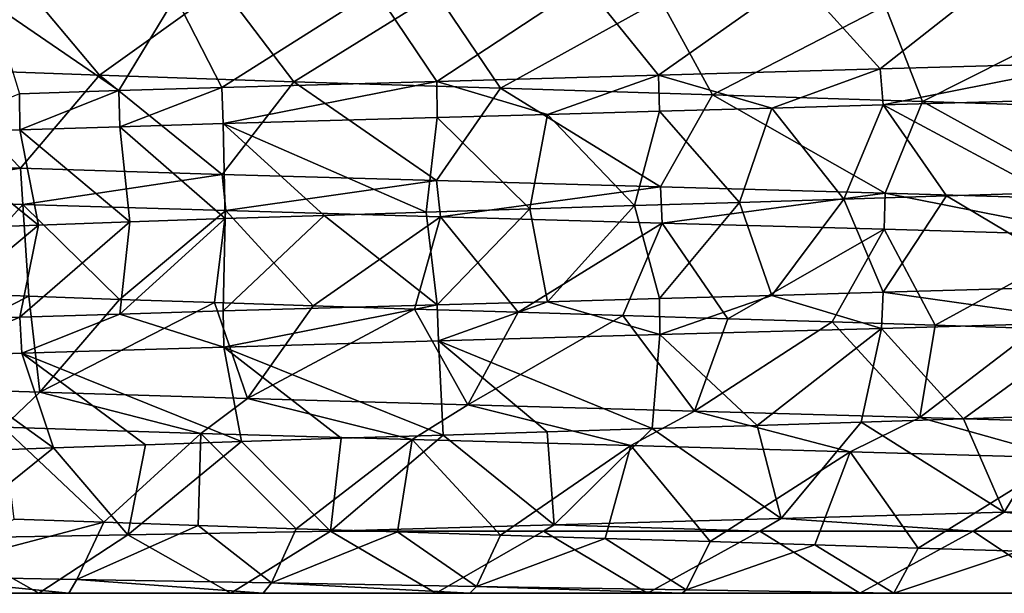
# Model space of a CAD drawing. Header units: millimetres. Extents: x -223 to 138, y -45 to 391.
# Tile 3 of 159: x -61.95 to -54.02, y -45 to -40.38. Entities that reach past the tile are written whole.
import ezdxf

# ---------------------------------------------------------------- set-up
doc = ezdxf.new("R2010")
doc.units = ezdxf.units.MM
doc.header["$LTSCALE"] = 81.481481
for name, color, linetype in [('56', 7, 'CONTINUOUS'), ('57', 7, 'CONTINUOUS'), ('58', 7, 'CONTINUOUS'), ('59', 7, 'CONTINUOUS'), ('60', 7, 'CONTINUOUS'), ('61', 7, 'CONTINUOUS'), ('63', 7, 'CONTINUOUS'), ('64', 7, 'CONTINUOUS')]:
    doc.layers.add(name, color=color, linetype=linetype)

msp = doc.modelspace()

# ---------------------------------------------------------------- linework, layer by layer
at = {"layer": '56', "color": 7, "linetype": 'CONTINUOUS', "true_color": 0xaaaaaa}
for points in [[(-66.425, -45, -3.8431), (-47.515, -45, -2.6818), (-66.599, -45, -2.1389), (-66.425, -45, -3.8431)], [(-66.599, -45, -2.1389), (-47.515, -45, -2.6818), (-47.4667, -45, -1.1572), (-66.599, -45, -2.1389)], [(-66.4736, -45, -0.4311), (-66.599, -45, -2.1389), (-47.4667, -45, -1.1572), (-66.4736, -45, -0.4311)], [(-66.0525, -45, 1.2294), (-66.4736, -45, -0.4311), (-47.6696, -45, 0.3697), (-66.0525, -45, 1.2294)], [(-47.6696, -45, 0.3697), (-66.4736, -45, -0.4311), (-47.4667, -45, -1.1572), (-47.6696, -45, 0.3697)], [(-47.6911, -45, -4.2036), (-47.515, -45, -2.6818), (-66.425, -45, -3.8431), (-47.6911, -45, -4.2036)], [(-65.9568, -45, -5.4915), (-47.6911, -45, -4.2036), (-66.425, -45, -3.8431), (-65.9568, -45, -5.4915)], [(-65.3485, -45, 2.7917), (-66.0525, -45, 1.2294), (-48.1204, -45, 1.8479), (-65.3485, -45, 2.7917)], [(-48.1204, -45, 1.8479), (-66.0525, -45, 1.2294), (-47.6696, -45, 0.3697), (-48.1204, -45, 1.8479)], [(-48.1145, -45, -5.6802), (-47.6911, -45, -4.2036), (-65.9568, -45, -5.4915), (-48.1145, -45, -5.6802)], [(-65.2087, -45, -7.0332), (-48.1145, -45, -5.6802), (-65.9568, -45, -5.4915), (-65.2087, -45, -7.0332)], [(-64.3832, -45, 4.2076), (-65.3485, -45, 2.7917), (-48.8097, -45, 3.2407), (-64.3832, -45, 4.2076)], [(-48.8097, -45, 3.2407), (-65.3485, -45, 2.7917), (-48.1204, -45, 1.8479), (-48.8097, -45, 3.2407)], [(-48.777, -45, -7.0767), (-48.1145, -45, -5.6802), (-65.2087, -45, -7.0332), (-48.777, -45, -7.0767)], [(-64.2036, -45, -8.4207), (-48.777, -45, -7.0767), (-65.2087, -45, -7.0332), (-64.2036, -45, -8.4207)], [(-63.1862, -45, 5.4334), (-64.3832, -45, 4.2076), (-49.7202, -45, 4.5086), (-63.1862, -45, 5.4334)], [(-49.7202, -45, 4.5086), (-64.3832, -45, 4.2076), (-48.8097, -45, 3.2407), (-49.7202, -45, 4.5086)], [(-49.6613, -45, -8.3523), (-48.777, -45, -7.0767), (-64.2036, -45, -8.4207), (-49.6613, -45, -8.3523)], [(-50.7475, -45, -9.4732), (-49.6613, -45, -8.3523), (-64.2036, -45, -8.4207), (-50.7475, -45, -9.4732)], [(-62.9729, -45, -9.6115), (-50.7475, -45, -9.4732), (-64.2036, -45, -8.4207), (-62.9729, -45, -9.6115)], [(-61.7947, -45, 6.4317), (-63.1862, -45, 5.4334), (-50.8297, -45, 5.6171), (-61.7947, -45, 6.4317)], [(-50.8297, -45, 5.6171), (-63.1862, -45, 5.4334), (-49.7202, -45, 4.5086), (-50.8297, -45, 5.6171)], [(-52.0057, -45, -10.4072), (-50.7475, -45, -9.4732), (-62.9729, -45, -9.6115), (-52.0057, -45, -10.4072)], [(-61.5532, -45, -10.5701), (-52.0057, -45, -10.4072), (-62.9729, -45, -9.6115), (-61.5532, -45, -10.5701)], [(-60.2503, -45, 7.1725), (-61.7947, -45, 6.4317), (-52.1106, -45, 6.5358), (-60.2503, -45, 7.1725)], [(-52.1106, -45, 6.5358), (-61.7947, -45, 6.4317), (-50.8297, -45, 5.6171), (-52.1106, -45, 6.5358)], [(-53.4058, -45, -11.1284), (-52.0057, -45, -10.4072), (-61.5532, -45, -10.5701), (-53.4058, -45, -11.1284)], [(-59.9878, -45, -11.2669), (-53.4058, -45, -11.1284), (-61.5532, -45, -10.5701), (-59.9878, -45, -11.2669)], [(-58.5999, -45, 7.6332), (-60.2503, -45, 7.1725), (-53.5278, -45, 7.2376), (-58.5999, -45, 7.6332)], [(-53.5278, -45, 7.2376), (-60.2503, -45, 7.1725), (-52.1106, -45, 6.5358), (-53.5278, -45, 7.2376)], [(-54.9124, -45, -11.6165), (-53.4058, -45, -11.1284), (-59.9878, -45, -11.2669), (-54.9124, -45, -11.6165)], [(-58.3248, -45, -11.6806), (-54.9124, -45, -11.6165), (-59.9878, -45, -11.2669), (-58.3248, -45, -11.6806)], [(-56.8943, -45, 7.7995), (-58.5999, -45, 7.6332), (-55.1861, -45, 7.6662), (-56.8943, -45, 7.7995)], [(-55.1861, -45, 7.6662), (-58.5999, -45, 7.6332), (-53.5278, -45, 7.2376), (-55.1861, -45, 7.6662)], [(-56.6154, -45, -11.7982), (-54.9124, -45, -11.6165), (-58.3248, -45, -11.6806), (-56.6154, -45, -11.7982)]]:
    msp.add_3dface(points, dxfattribs=at)
at = {"layer": '57', "color": 7, "linetype": 'CONTINUOUS', "true_color": 0xaaaaaa}
for points in [[(-53.2923, -40.726, 7.6843), (-55.0215, -40.7758, 8.1453), (-54.9966, -41.066, 8.1409), (-53.2923, -40.726, 7.6843)], [(-53.2671, -41.0161, 7.6752), (-53.2923, -40.726, 7.6843), (-54.9966, -41.066, 8.1409), (-53.2671, -41.0161, 7.6752)], [(-55.0215, -40.7758, 8.1453), (-56.806, -40.8257, 8.3), (-55.8931, -41.0912, 8.26), (-55.0215, -40.7758, 8.1453)], [(-54.9966, -41.066, 8.1409), (-55.0215, -40.7758, 8.1453), (-55.8931, -41.0912, 8.26), (-54.9966, -41.066, 8.1409)], [(-58.5921, -40.8757, 8.1429), (-60.3215, -40.9255, 7.6793), (-60.3106, -41.2161, 7.6833), (-58.5921, -40.8757, 8.1429)], [(-58.5873, -41.1664, 8.1437), (-58.5921, -40.8757, 8.1429), (-60.3106, -41.2161, 7.6833), (-58.5873, -41.1664, 8.1437)], [(-56.806, -40.8257, 8.3), (-58.5921, -40.8757, 8.1429), (-57.699, -41.1415, 8.2607), (-56.806, -40.8257, 8.3)], [(-57.699, -41.1415, 8.2607), (-58.5921, -40.8757, 8.1429), (-58.5873, -41.1664, 8.1437), (-57.699, -41.1415, 8.2607)], [(-56.7972, -41.1164, 8.3), (-56.806, -40.8257, 8.3), (-57.699, -41.1415, 8.2607), (-56.7972, -41.1164, 8.3)], [(-55.8931, -41.0912, 8.26), (-56.806, -40.8257, 8.3), (-56.7972, -41.1164, 8.3), (-55.8931, -41.0912, 8.26)], [(-61.9473, -41.2663, 6.9216), (-61.9509, -40.9756, 6.9196), (-62.7152, -41.2917, 6.4321), (-61.9473, -41.2663, 6.9216)], [(-61.1519, -40.9505, 7.3355), (-61.9509, -40.9756, 6.9196), (-61.9473, -41.2663, 6.9216), (-61.1519, -40.9505, 7.3355)], [(-61.1429, -41.2411, 7.3397), (-61.1519, -40.9505, 7.3355), (-61.9473, -41.2663, 6.9216), (-61.1429, -41.2411, 7.3397)], [(-60.3215, -40.9255, 7.6793), (-61.1519, -40.9505, 7.3355), (-61.1429, -41.2411, 7.3397), (-60.3215, -40.9255, 7.6793)], [(-60.3106, -41.2161, 7.6833), (-60.3215, -40.9255, 7.6793), (-61.1429, -41.2411, 7.3397), (-60.3106, -41.2161, 7.6833)], [(-53.2671, -42.5253, 7.6752), (-54.9966, -42.5751, 8.1409), (-53.2833, -42.8166, 7.681), (-53.2671, -42.5253, 7.6752)], [(-56.7972, -42.6255, 8.3), (-57.699, -42.6506, 8.2607), (-56.7947, -42.9163, 8.3), (-56.7972, -42.6255, 8.3)], [(-55.8931, -42.6003, 8.26), (-56.7972, -42.6255, 8.3), (-56.7947, -42.9163, 8.3), (-55.8931, -42.6003, 8.26)], [(-55.0108, -42.8664, 8.1434), (-55.8931, -42.6003, 8.26), (-56.7947, -42.9163, 8.3), (-55.0108, -42.8664, 8.1434)], [(-54.9966, -42.5751, 8.1409), (-55.8931, -42.6003, 8.26), (-55.0108, -42.8664, 8.1434), (-54.9966, -42.5751, 8.1409)], [(-53.2833, -42.8166, 7.681), (-54.9966, -42.5751, 8.1409), (-55.0108, -42.8664, 8.1434), (-53.2833, -42.8166, 7.681)], [(-58.5873, -42.6755, 8.1437), (-60.3106, -42.7252, 7.6833), (-60.3061, -43.0159, 7.6849), (-58.5873, -42.6755, 8.1437)], [(-58.5787, -42.9662, 8.1453), (-58.5873, -42.6755, 8.1437), (-60.3061, -43.0159, 7.6849), (-58.5787, -42.9662, 8.1453)], [(-57.699, -42.6506, 8.2607), (-58.5873, -42.6755, 8.1437), (-58.5787, -42.9662, 8.1453), (-57.699, -42.6506, 8.2607)], [(-56.7947, -42.9163, 8.3), (-57.699, -42.6506, 8.2607), (-58.5787, -42.9662, 8.1453), (-56.7947, -42.9163, 8.3)], [(-61.9473, -42.7755, 6.9216), (-62.7152, -42.8008, 6.4321), (-62.6954, -43.091, 6.446), (-61.9473, -42.7755, 6.9216)], [(-61.9307, -43.0658, 6.9312), (-61.9473, -42.7755, 6.9216), (-62.6954, -43.091, 6.446), (-61.9307, -43.0658, 6.9312)], [(-61.1429, -42.7503, 7.3397), (-61.9473, -42.7755, 6.9216), (-61.9307, -43.0658, 6.9312), (-61.1429, -42.7503, 7.3397)], [(-60.3061, -43.0159, 7.6849), (-61.1429, -42.7503, 7.3397), (-61.9307, -43.0658, 6.9312), (-60.3061, -43.0159, 7.6849)], [(-60.3106, -42.7252, 7.6833), (-61.1429, -42.7503, 7.3397), (-60.3061, -43.0159, 7.6849), (-60.3106, -42.7252, 7.6833)]]:
    msp.add_3dface(points, dxfattribs=at)
at = {"layer": '58', "color": 7, "linetype": 'CONTINUOUS', "true_color": 0xaaaaaa}
for points in [[(-63.4056, -41.5261, -9.9029), (-61.9417, -41.5758, -10.9248), (-63.4044, -41.817, -9.904), (-63.4056, -41.5261, -9.9029)], [(-63.4044, -41.817, -9.904), (-61.9417, -41.5758, -10.9248), (-61.9234, -41.8673, -10.9354), (-63.4044, -41.817, -9.904)], [(-61.9417, -41.5758, -10.9248), (-60.3199, -41.6256, -11.6799), (-61.9234, -41.8673, -10.9354), (-61.9417, -41.5758, -10.9248)], [(-61.9234, -41.8673, -10.9354), (-60.3199, -41.6256, -11.6799), (-60.2888, -41.9174, -11.6912), (-61.9234, -41.8673, -10.9354)], [(-60.3199, -41.6256, -11.6799), (-58.594, -41.6754, -12.1426), (-60.2888, -41.9174, -11.6912), (-60.3199, -41.6256, -11.6799)], [(-60.2888, -41.9174, -11.6912), (-58.594, -41.6754, -12.1426), (-58.5609, -41.9672, -12.1484), (-60.2888, -41.9174, -11.6912)], [(-58.594, -41.6754, -12.1426), (-56.7903, -41.7258, -12.3), (-58.5609, -41.9672, -12.1484), (-58.594, -41.6754, -12.1426)], [(-58.5609, -41.9672, -12.1484), (-56.7903, -41.7258, -12.3), (-56.7776, -42.0171, -12.3), (-58.5609, -41.9672, -12.1484)], [(-56.7903, -41.7258, -12.3), (-54.9828, -41.7764, -12.1384), (-56.7776, -42.0171, -12.3), (-56.7903, -41.7258, -12.3)], [(-56.7776, -42.0171, -12.3), (-54.9828, -41.7764, -12.1384), (-54.9887, -42.0671, -12.1395), (-56.7776, -42.0171, -12.3)], [(-54.9887, -42.0671, -12.1395), (-54.9828, -41.7764, -12.1384), (-53.2599, -42.117, -11.6725), (-54.9887, -42.0671, -12.1395)], [(-54.9828, -41.7764, -12.1384), (-53.2533, -41.8263, -11.6701), (-53.2599, -42.117, -11.6725), (-54.9828, -41.7764, -12.1384)], [(-61.7857, -43.3808, -11.0129), (-62.0825, -43.6622, -10.8422), (-63.2995, -43.3299, -9.9904), (-61.7857, -43.3808, -11.0129)], [(-60.4908, -43.7114, -11.616), (-62.0825, -43.6622, -10.8422), (-61.7857, -43.3808, -11.0129), (-60.4908, -43.7114, -11.616)], [(-60.1151, -43.4317, -11.7519), (-60.4908, -43.7114, -11.616), (-61.7857, -43.3808, -11.0129), (-60.1151, -43.4317, -11.7519)], [(-58.79, -43.7607, -12.1059), (-60.4908, -43.7114, -11.616), (-60.1151, -43.4317, -11.7519), (-58.79, -43.7607, -12.1059)], [(-58.3403, -43.4826, -12.1842), (-58.79, -43.7607, -12.1059), (-60.1151, -43.4317, -11.7519), (-58.3403, -43.4826, -12.1842)], [(-57.0305, -43.81, -12.2974), (-58.79, -43.7607, -12.1059), (-58.3403, -43.4826, -12.1842), (-57.0305, -43.81, -12.2974)], [(-56.517, -43.5334, -12.2961), (-57.0305, -43.81, -12.2974), (-58.3403, -43.4826, -12.1842), (-56.517, -43.5334, -12.2961)], [(-55.2642, -43.8593, -12.1849), (-57.0305, -43.81, -12.2974), (-56.517, -43.5334, -12.2961), (-55.2642, -43.8593, -12.1849)], [(-54.7026, -43.5843, -12.0842), (-55.2642, -43.8593, -12.1849), (-56.517, -43.5334, -12.2961), (-54.7026, -43.5843, -12.0842)], [(-53.5433, -43.9086, -11.7716), (-55.2642, -43.8593, -12.1849), (-54.7026, -43.5843, -12.0842), (-53.5433, -43.9086, -11.7716)], [(-52.9542, -43.6352, -11.5551), (-53.5433, -43.9086, -11.7716), (-54.7026, -43.5843, -12.0842), (-52.9542, -43.6352, -11.5551)], [(-54.0244, -44.3474, 7.919), (-52.6277, -44.5, 7.4171), (-52.316, -44.2965, 7.2728), (-54.0244, -44.3474, 7.919)], [(-55.8201, -44.3983, 8.2533), (-54.2734, -44.5, 7.9853), (-54.0244, -44.3474, 7.919), (-55.8201, -44.3983, 8.2533)], [(-54.2734, -44.5, 7.9853), (-52.6277, -44.5, 7.4171), (-54.0244, -44.3474, 7.919), (-54.2734, -44.5, 7.9853)], [(-59.4464, -44.5, 7.9542), (-57.7321, -44.5, 8.2577), (-57.6466, -44.4491, 8.2651), (-59.4464, -44.5, 7.9542)], [(-57.7321, -44.5, 8.2577), (-55.9912, -44.5, 8.2682), (-57.6466, -44.4491, 8.2651), (-57.7321, -44.5, 8.2577)], [(-57.6466, -44.4491, 8.2651), (-55.9912, -44.5, 8.2682), (-55.8201, -44.3983, 8.2533), (-57.6466, -44.4491, 8.2651)], [(-55.9912, -44.5, 8.2682), (-54.2734, -44.5, 7.9853), (-55.8201, -44.3983, 8.2533), (-55.9912, -44.5, 8.2682)]]:
    msp.add_3dface(points, dxfattribs=at)
at = {"layer": '59', "color": 7, "linetype": 'CONTINUOUS', "true_color": 0xaaaaaa}
for points in [[(-62.5823, -44.5553, 6.4569), (-61.7947, -45, 6.4317), (-61.0797, -44.5276, 7.3384), (-62.5823, -44.5553, 6.4569)], [(-61.7947, -45, 6.4317), (-60.2503, -45, 7.1725), (-61.0797, -44.5276, 7.3384), (-61.7947, -45, 6.4317)], [(-60.2503, -45, 7.1725), (-59.4464, -44.5, 7.9542), (-61.0797, -44.5276, 7.3384), (-60.2503, -45, 7.1725)], [(-60.2503, -45, 7.1725), (-58.5999, -45, 7.6332), (-59.4464, -44.5, 7.9542), (-60.2503, -45, 7.1725)], [(-58.5999, -45, 7.6332), (-57.7321, -44.5, 8.2577), (-59.4464, -44.5, 7.9542), (-58.5999, -45, 7.6332)], [(-58.5999, -45, 7.6332), (-56.8943, -45, 7.7995), (-57.7321, -44.5, 8.2577), (-58.5999, -45, 7.6332)], [(-56.8943, -45, 7.7995), (-55.9912, -44.5, 8.2682), (-57.7321, -44.5, 8.2577), (-56.8943, -45, 7.7995)], [(-56.8943, -45, 7.7995), (-55.1861, -45, 7.6662), (-55.9912, -44.5, 8.2682), (-56.8943, -45, 7.7995)], [(-55.1861, -45, 7.6662), (-54.2734, -44.5, 7.9853), (-55.9912, -44.5, 8.2682), (-55.1861, -45, 7.6662)], [(-55.1861, -45, 7.6662), (-53.5278, -45, 7.2376), (-54.2734, -44.5, 7.9853), (-55.1861, -45, 7.6662)], [(-53.5278, -45, 7.2376), (-52.6277, -44.5, 7.4171), (-54.2734, -44.5, 7.9853), (-53.5278, -45, 7.2376)], [(-63.1862, -45, 5.4334), (-61.7947, -45, 6.4317), (-62.5823, -44.5553, 6.4569), (-63.1862, -45, 5.4334)], [(-61.5532, -45, -10.5701), (-62.9729, -45, -9.6115), (-62.9279, -44.8605, -9.8258), (-61.5532, -45, -10.5701)], [(-61.4902, -44.8884, -10.7317), (-61.5532, -45, -10.5701), (-62.9279, -44.8605, -9.8258), (-61.4902, -44.8884, -10.7317)], [(-59.9878, -45, -11.2669), (-61.5532, -45, -10.5701), (-61.4902, -44.8884, -10.7317), (-59.9878, -45, -11.2669)], [(-59.9224, -44.9162, -11.3776), (-59.9878, -45, -11.2669), (-61.4902, -44.8884, -10.7317), (-59.9224, -44.9162, -11.3776)], [(-58.3248, -45, -11.6806), (-59.9878, -45, -11.2669), (-59.9224, -44.9162, -11.3776), (-58.3248, -45, -11.6806)], [(-58.2708, -44.9441, -11.7455), (-58.3248, -45, -11.6806), (-59.9224, -44.9162, -11.3776), (-58.2708, -44.9441, -11.7455)], [(-56.6154, -45, -11.7982), (-58.3248, -45, -11.6806), (-58.2708, -44.9441, -11.7455), (-56.6154, -45, -11.7982)], [(-56.5842, -44.9721, -11.8256), (-56.6154, -45, -11.7982), (-58.2708, -44.9441, -11.7455), (-56.5842, -44.9721, -11.8256)], [(-54.9124, -45, -11.6165), (-56.6154, -45, -11.7982), (-56.5842, -44.9721, -11.8256), (-54.9124, -45, -11.6165)]]:
    msp.add_3dface(points, dxfattribs=at)
at = {"layer": '60', "color": 7, "linetype": 'CONTINUOUS', "true_color": 0xaaaaaa}
for points in [[(-53.2671, -41.0161, 7.6752), (-54.9966, -41.066, 8.1409), (-53.6784, -41.773, 6.7711), (-53.2671, -41.0161, 7.6752)], [(-56.7972, -41.1164, 8.3), (-57.699, -41.1415, 8.2607), (-56.9996, -41.8771, 7.3079), (-56.7972, -41.1164, 8.3)], [(-56.1544, -41.8511, 7.2876), (-56.7972, -41.1164, 8.3), (-56.9996, -41.8771, 7.3079), (-56.1544, -41.8511, 7.2876)], [(-55.8931, -41.0912, 8.26), (-56.7972, -41.1164, 8.3), (-56.1544, -41.8511, 7.2876), (-55.8931, -41.0912, 8.26)], [(-55.3146, -41.8251, 7.1907), (-55.8931, -41.0912, 8.26), (-56.1544, -41.8511, 7.2876), (-55.3146, -41.8251, 7.1907)], [(-54.9966, -41.066, 8.1409), (-55.8931, -41.0912, 8.26), (-55.3146, -41.8251, 7.1907), (-54.9966, -41.066, 8.1409)], [(-54.4869, -41.7991, 7.0181), (-54.9966, -41.066, 8.1409), (-55.3146, -41.8251, 7.1907), (-54.4869, -41.7991, 7.0181)], [(-53.6784, -41.773, 6.7711), (-54.9966, -41.066, 8.1409), (-54.4869, -41.7991, 7.0181), (-53.6784, -41.773, 6.7711)], [(-60.3106, -41.2161, 7.6833), (-61.1429, -41.2411, 7.3397), (-60.2948, -41.9812, 6.6292), (-60.3106, -41.2161, 7.6833)], [(-58.5873, -41.1664, 8.1437), (-60.3106, -41.2161, 7.6833), (-58.6781, -41.9292, 7.1186), (-58.5873, -41.1664, 8.1437)], [(-58.6781, -41.9292, 7.1186), (-60.3106, -41.2161, 7.6833), (-59.4976, -41.9552, 6.9106), (-58.6781, -41.9292, 7.1186)], [(-59.4976, -41.9552, 6.9106), (-60.3106, -41.2161, 7.6833), (-60.2948, -41.9812, 6.6292), (-59.4976, -41.9552, 6.9106)], [(-57.8432, -41.9032, 7.2514), (-58.5873, -41.1664, 8.1437), (-58.6781, -41.9292, 7.1186), (-57.8432, -41.9032, 7.2514)], [(-57.699, -41.1415, 8.2607), (-58.5873, -41.1664, 8.1437), (-57.8432, -41.9032, 7.2514), (-57.699, -41.1415, 8.2607)], [(-56.9996, -41.8771, 7.3079), (-57.699, -41.1415, 8.2607), (-57.8432, -41.9032, 7.2514), (-56.9996, -41.8771, 7.3079)], [(-61.9473, -41.2663, 6.9216), (-62.7152, -41.2917, 6.4321), (-61.7964, -42.0333, 5.8557), (-61.9473, -41.2663, 6.9216)], [(-61.7964, -42.0333, 5.8557), (-62.7152, -41.2917, 6.4321), (-62.4884, -42.0593, 5.3701), (-61.7964, -42.0333, 5.8557)], [(-61.1429, -41.2411, 7.3397), (-61.9473, -41.2663, 6.9216), (-61.0632, -42.0073, 6.2766), (-61.1429, -41.2411, 7.3397)], [(-61.0632, -42.0073, 6.2766), (-61.9473, -41.2663, 6.9216), (-61.7964, -42.0333, 5.8557), (-61.0632, -42.0073, 6.2766)], [(-60.2948, -41.9812, 6.6292), (-61.1429, -41.2411, 7.3397), (-61.0632, -42.0073, 6.2766), (-60.2948, -41.9812, 6.6292)], [(-63.4044, -41.817, -9.904), (-61.9234, -41.8673, -10.9354), (-62.5629, -42.5798, -9.312), (-63.4044, -41.817, -9.904)], [(-62.5629, -42.5798, -9.312), (-61.9234, -41.8673, -10.9354), (-61.8758, -42.6058, -9.8046), (-62.5629, -42.5798, -9.312)], [(-61.9234, -41.8673, -10.9354), (-60.2888, -41.9174, -11.6912), (-61.1469, -42.6318, -10.2329), (-61.9234, -41.8673, -10.9354)], [(-61.8758, -42.6058, -9.8046), (-61.9234, -41.8673, -10.9354), (-61.1469, -42.6318, -10.2329), (-61.8758, -42.6058, -9.8046)], [(-61.1469, -42.6318, -10.2329), (-60.2888, -41.9174, -11.6912), (-60.3821, -42.6579, -10.5933), (-61.1469, -42.6318, -10.2329)], [(-60.3821, -42.6579, -10.5933), (-60.2888, -41.9174, -11.6912), (-59.5878, -42.6839, -10.8828), (-60.3821, -42.6579, -10.5933)], [(-60.2888, -41.9174, -11.6912), (-58.5609, -41.9672, -12.1484), (-59.5878, -42.6839, -10.8828), (-60.2888, -41.9174, -11.6912)], [(-59.5878, -42.6839, -10.8828), (-58.5609, -41.9672, -12.1484), (-58.7705, -42.7099, -11.0991), (-59.5878, -42.6839, -10.8828)], [(-58.7705, -42.7099, -11.0991), (-58.5609, -41.9672, -12.1484), (-57.9369, -42.7359, -11.2403), (-58.7705, -42.7099, -11.0991)], [(-58.5609, -41.9672, -12.1484), (-56.7776, -42.0171, -12.3), (-57.9369, -42.7359, -11.2403), (-58.5609, -41.9672, -12.1484)], [(-57.9369, -42.7359, -11.2403), (-56.7776, -42.0171, -12.3), (-57.094, -42.762, -11.3054), (-57.9369, -42.7359, -11.2403)], [(-57.094, -42.762, -11.3054), (-56.7776, -42.0171, -12.3), (-56.2486, -42.788, -11.2937), (-57.094, -42.762, -11.3054)], [(-56.7776, -42.0171, -12.3), (-54.9887, -42.0671, -12.1395), (-56.2486, -42.788, -11.2937), (-56.7776, -42.0171, -12.3)], [(-56.2486, -42.788, -11.2937), (-54.9887, -42.0671, -12.1395), (-55.4078, -42.814, -11.2053), (-56.2486, -42.788, -11.2937)], [(-55.4078, -42.814, -11.2053), (-54.9887, -42.0671, -12.1395), (-54.5785, -42.84, -11.0411), (-55.4078, -42.814, -11.2053)], [(-54.9887, -42.0671, -12.1395), (-53.2599, -42.117, -11.6725), (-54.5785, -42.84, -11.0411), (-54.9887, -42.0671, -12.1395)], [(-54.5785, -42.84, -11.0411), (-53.2599, -42.117, -11.6725), (-53.7675, -42.866, -10.8023), (-54.5785, -42.84, -11.0411)], [(-55.0108, -42.8664, 8.1434), (-56.7947, -42.9163, 8.3), (-56.0132, -43.6468, 7.2767), (-55.0108, -42.8664, 8.1434)], [(-55.175, -43.6207, 7.1671), (-55.0108, -42.8664, 8.1434), (-56.0132, -43.6468, 7.2767), (-55.175, -43.6207, 7.1671)], [(-54.3501, -43.5947, 6.9819), (-55.0108, -42.8664, 8.1434), (-55.175, -43.6207, 7.1671), (-54.3501, -43.5947, 6.9819)], [(-53.2833, -42.8166, 7.681), (-55.0108, -42.8664, 8.1434), (-54.3501, -43.5947, 6.9819), (-53.2833, -42.8166, 7.681)], [(-53.5454, -43.5687, 6.7226), (-53.2833, -42.8166, 7.681), (-54.3501, -43.5947, 6.9819), (-53.5454, -43.5687, 6.7226)], [(-56.7947, -42.9163, 8.3), (-58.5787, -42.9662, 8.1453), (-56.858, -43.6728, 7.3098), (-56.7947, -42.9163, 8.3)], [(-56.0132, -43.6468, 7.2767), (-56.7947, -42.9163, 8.3), (-56.858, -43.6728, 7.3098), (-56.0132, -43.6468, 7.2767)], [(-60.3061, -43.0159, 7.6849), (-61.9307, -43.0658, 6.9312), (-60.1631, -43.7769, 6.6813), (-60.3061, -43.0159, 7.6849)], [(-58.5787, -42.9662, 8.1453), (-60.3061, -43.0159, 7.6849), (-58.5392, -43.7248, 7.1461), (-58.5787, -42.9662, 8.1453)], [(-58.5392, -43.7248, 7.1461), (-60.3061, -43.0159, 7.6849), (-59.3617, -43.7509, 6.9506), (-58.5392, -43.7248, 7.1461)], [(-59.3617, -43.7509, 6.9506), (-60.3061, -43.0159, 7.6849), (-60.1631, -43.7769, 6.6813), (-59.3617, -43.7509, 6.9506)], [(-56.858, -43.6728, 7.3098), (-58.5787, -42.9662, 8.1453), (-57.7023, -43.6988, 7.2662), (-56.858, -43.6728, 7.3098)], [(-57.7023, -43.6988, 7.2662), (-58.5787, -42.9662, 8.1453), (-58.5392, -43.7248, 7.1461), (-57.7023, -43.6988, 7.2662)], [(-61.9307, -43.0658, 6.9312), (-62.6954, -43.091, 6.446), (-61.6763, -43.8289, 5.9308), (-61.9307, -43.0658, 6.9312)], [(-61.6763, -43.8289, 5.9308), (-62.6954, -43.091, 6.446), (-62.3757, -43.855, 5.4557), (-61.6763, -43.8289, 5.9308)], [(-60.1631, -43.7769, 6.6813), (-61.9307, -43.0658, 6.9312), (-60.9368, -43.8029, 6.3405), (-60.1631, -43.7769, 6.6813)], [(-60.9368, -43.8029, 6.3405), (-61.9307, -43.0658, 6.9312), (-61.6763, -43.8289, 5.9308), (-60.9368, -43.8029, 6.3405)], [(-62.0825, -43.6622, -10.8422), (-60.4908, -43.7114, -11.616), (-61.2716, -44.4275, -10.1659), (-62.0825, -43.6622, -10.8422)], [(-61.9939, -44.4015, -9.7266), (-62.0825, -43.6622, -10.8422), (-61.2716, -44.4275, -10.1659), (-61.9939, -44.4015, -9.7266)], [(-61.2716, -44.4275, -10.1659), (-60.4908, -43.7114, -11.616), (-60.5124, -44.4535, -10.5378), (-61.2716, -44.4275, -10.1659)], [(-60.5124, -44.4535, -10.5378), (-60.4908, -43.7114, -11.616), (-59.7225, -44.4795, -10.8394), (-60.5124, -44.4535, -10.5378)], [(-60.4908, -43.7114, -11.616), (-58.79, -43.7607, -12.1059), (-59.7225, -44.4795, -10.8394), (-60.4908, -43.7114, -11.616)], [(-59.7225, -44.4795, -10.8394), (-58.79, -43.7607, -12.1059), (-58.9086, -44.5055, -11.0681), (-59.7225, -44.4795, -10.8394)], [(-58.9086, -44.5055, -11.0681), (-58.79, -43.7607, -12.1059), (-58.0773, -44.5316, -11.222), (-58.9086, -44.5055, -11.0681)], [(-58.79, -43.7607, -12.1059), (-57.0305, -43.81, -12.2974), (-58.0773, -44.5316, -11.222), (-58.79, -43.7607, -12.1059)], [(-58.0773, -44.5316, -11.222), (-57.0305, -43.81, -12.2974), (-57.2355, -44.5576, -11.2998), (-58.0773, -44.5316, -11.222)], [(-57.2355, -44.5576, -11.2998), (-57.0305, -43.81, -12.2974), (-56.39, -44.5836, -11.301), (-57.2355, -44.5576, -11.2998)], [(-57.0305, -43.81, -12.2974), (-55.2642, -43.8593, -12.1849), (-56.39, -44.5836, -11.301), (-57.0305, -43.81, -12.2974)], [(-56.39, -44.5836, -11.301), (-55.2642, -43.8593, -12.1849), (-55.548, -44.6096, -11.2254), (-56.39, -44.5836, -11.301)], [(-55.548, -44.6096, -11.2254), (-55.2642, -43.8593, -12.1849), (-54.7163, -44.6357, -11.0738), (-55.548, -44.6096, -11.2254)], [(-55.2642, -43.8593, -12.1849), (-53.5433, -43.9086, -11.7716), (-54.7163, -44.6357, -11.0738), (-55.2642, -43.8593, -12.1849)], [(-54.7163, -44.6357, -11.0738), (-53.5433, -43.9086, -11.7716), (-53.9017, -44.6617, -10.8474), (-54.7163, -44.6357, -11.0738)]]:
    msp.add_3dface(points, dxfattribs=at)
at = {"layer": '61', "color": 7, "linetype": 'CONTINUOUS', "true_color": 0xaaaaaa}
for points in [[(-56.7972, -42.6255, 8.3), (-56.1544, -41.8511, 7.2876), (-56.9996, -41.8771, 7.3079), (-56.7972, -42.6255, 8.3)], [(-56.7972, -42.6255, 8.3), (-55.8931, -42.6003, 8.26), (-56.1544, -41.8511, 7.2876), (-56.7972, -42.6255, 8.3)], [(-55.8931, -42.6003, 8.26), (-55.3146, -41.8251, 7.1907), (-56.1544, -41.8511, 7.2876), (-55.8931, -42.6003, 8.26)], [(-55.8931, -42.6003, 8.26), (-54.9966, -42.5751, 8.1409), (-55.3146, -41.8251, 7.1907), (-55.8931, -42.6003, 8.26)], [(-54.9966, -42.5751, 8.1409), (-54.4869, -41.7991, 7.0181), (-55.3146, -41.8251, 7.1907), (-54.9966, -42.5751, 8.1409)], [(-54.9966, -42.5751, 8.1409), (-53.2671, -42.5253, 7.6752), (-54.4869, -41.7991, 7.0181), (-54.9966, -42.5751, 8.1409)], [(-53.2671, -42.5253, 7.6752), (-53.6784, -41.773, 6.7711), (-54.4869, -41.7991, 7.0181), (-53.2671, -42.5253, 7.6752)], [(-58.5873, -42.6755, 8.1437), (-58.6781, -41.9292, 7.1186), (-59.4976, -41.9552, 6.9106), (-58.5873, -42.6755, 8.1437)], [(-58.5873, -42.6755, 8.1437), (-57.8432, -41.9032, 7.2514), (-58.6781, -41.9292, 7.1186), (-58.5873, -42.6755, 8.1437)], [(-58.5873, -42.6755, 8.1437), (-57.699, -42.6506, 8.2607), (-57.8432, -41.9032, 7.2514), (-58.5873, -42.6755, 8.1437)], [(-57.699, -42.6506, 8.2607), (-56.9996, -41.8771, 7.3079), (-57.8432, -41.9032, 7.2514), (-57.699, -42.6506, 8.2607)], [(-57.699, -42.6506, 8.2607), (-56.7972, -42.6255, 8.3), (-56.9996, -41.8771, 7.3079), (-57.699, -42.6506, 8.2607)], [(-61.9473, -42.7755, 6.9216), (-61.1429, -42.7503, 7.3397), (-61.0632, -42.0073, 6.2766), (-61.9473, -42.7755, 6.9216)], [(-61.9473, -42.7755, 6.9216), (-61.0632, -42.0073, 6.2766), (-61.7964, -42.0333, 5.8557), (-61.9473, -42.7755, 6.9216)], [(-61.1429, -42.7503, 7.3397), (-60.3106, -42.7252, 7.6833), (-60.2948, -41.9812, 6.6292), (-61.1429, -42.7503, 7.3397)], [(-61.1429, -42.7503, 7.3397), (-60.2948, -41.9812, 6.6292), (-61.0632, -42.0073, 6.2766), (-61.1429, -42.7503, 7.3397)], [(-60.3106, -42.7252, 7.6833), (-58.5873, -42.6755, 8.1437), (-59.4976, -41.9552, 6.9106), (-60.3106, -42.7252, 7.6833)], [(-60.3106, -42.7252, 7.6833), (-59.4976, -41.9552, 6.9106), (-60.2948, -41.9812, 6.6292), (-60.3106, -42.7252, 7.6833)], [(-62.7152, -42.8008, 6.4321), (-61.9473, -42.7755, 6.9216), (-61.7964, -42.0333, 5.8557), (-62.7152, -42.8008, 6.4321)], [(-62.7152, -42.8008, 6.4321), (-61.7964, -42.0333, 5.8557), (-62.4884, -42.0593, 5.3701), (-62.7152, -42.8008, 6.4321)], [(-63.2995, -43.3299, -9.9904), (-62.5629, -42.5798, -9.312), (-61.8758, -42.6058, -9.8046), (-63.2995, -43.3299, -9.9904)], [(-61.7857, -43.3808, -11.0129), (-63.2995, -43.3299, -9.9904), (-61.8758, -42.6058, -9.8046), (-61.7857, -43.3808, -11.0129)], [(-61.7857, -43.3808, -11.0129), (-61.8758, -42.6058, -9.8046), (-61.1469, -42.6318, -10.2329), (-61.7857, -43.3808, -11.0129)], [(-61.7857, -43.3808, -11.0129), (-61.1469, -42.6318, -10.2329), (-60.3821, -42.6579, -10.5933), (-61.7857, -43.3808, -11.0129)], [(-60.1151, -43.4317, -11.7519), (-61.7857, -43.3808, -11.0129), (-60.3821, -42.6579, -10.5933), (-60.1151, -43.4317, -11.7519)], [(-60.1151, -43.4317, -11.7519), (-60.3821, -42.6579, -10.5933), (-59.5878, -42.6839, -10.8828), (-60.1151, -43.4317, -11.7519)], [(-60.1151, -43.4317, -11.7519), (-59.5878, -42.6839, -10.8828), (-58.7705, -42.7099, -11.0991), (-60.1151, -43.4317, -11.7519)], [(-58.3403, -43.4826, -12.1842), (-60.1151, -43.4317, -11.7519), (-58.7705, -42.7099, -11.0991), (-58.3403, -43.4826, -12.1842)], [(-58.3403, -43.4826, -12.1842), (-58.7705, -42.7099, -11.0991), (-57.9369, -42.7359, -11.2403), (-58.3403, -43.4826, -12.1842)], [(-58.3403, -43.4826, -12.1842), (-57.9369, -42.7359, -11.2403), (-57.094, -42.762, -11.3054), (-58.3403, -43.4826, -12.1842)], [(-56.517, -43.5334, -12.2961), (-58.3403, -43.4826, -12.1842), (-57.094, -42.762, -11.3054), (-56.517, -43.5334, -12.2961)], [(-56.517, -43.5334, -12.2961), (-57.094, -42.762, -11.3054), (-56.2486, -42.788, -11.2937), (-56.517, -43.5334, -12.2961)], [(-56.517, -43.5334, -12.2961), (-56.2486, -42.788, -11.2937), (-55.4078, -42.814, -11.2053), (-56.517, -43.5334, -12.2961)], [(-54.7026, -43.5843, -12.0842), (-56.517, -43.5334, -12.2961), (-55.4078, -42.814, -11.2053), (-54.7026, -43.5843, -12.0842)], [(-54.7026, -43.5843, -12.0842), (-55.4078, -42.814, -11.2053), (-54.5785, -42.84, -11.0411), (-54.7026, -43.5843, -12.0842)], [(-54.7026, -43.5843, -12.0842), (-54.5785, -42.84, -11.0411), (-53.7675, -42.866, -10.8023), (-54.7026, -43.5843, -12.0842)], [(-52.9542, -43.6352, -11.5551), (-54.7026, -43.5843, -12.0842), (-53.7675, -42.866, -10.8023), (-52.9542, -43.6352, -11.5551)], [(-54.0244, -44.3474, 7.919), (-54.3501, -43.5947, 6.9819), (-55.175, -43.6207, 7.1671), (-54.0244, -44.3474, 7.919)], [(-54.0244, -44.3474, 7.919), (-53.5454, -43.5687, 6.7226), (-54.3501, -43.5947, 6.9819), (-54.0244, -44.3474, 7.919)], [(-54.0244, -44.3474, 7.919), (-52.316, -44.2965, 7.2728), (-53.5454, -43.5687, 6.7226), (-54.0244, -44.3474, 7.919)], [(-57.6466, -44.4491, 8.2651), (-56.858, -43.6728, 7.3098), (-57.7023, -43.6988, 7.2662), (-57.6466, -44.4491, 8.2651)], [(-57.6466, -44.4491, 8.2651), (-55.8201, -44.3983, 8.2533), (-56.858, -43.6728, 7.3098), (-57.6466, -44.4491, 8.2651)], [(-55.8201, -44.3983, 8.2533), (-56.0132, -43.6468, 7.2767), (-56.858, -43.6728, 7.3098), (-55.8201, -44.3983, 8.2533)], [(-55.8201, -44.3983, 8.2533), (-55.175, -43.6207, 7.1671), (-56.0132, -43.6468, 7.2767), (-55.8201, -44.3983, 8.2533)], [(-55.8201, -44.3983, 8.2533), (-54.0244, -44.3474, 7.919), (-55.175, -43.6207, 7.1671), (-55.8201, -44.3983, 8.2533)], [(-59.4464, -44.5, 7.9542), (-59.3617, -43.7509, 6.9506), (-60.1631, -43.7769, 6.6813), (-59.4464, -44.5, 7.9542)], [(-59.4464, -44.5, 7.9542), (-57.6466, -44.4491, 8.2651), (-58.5392, -43.7248, 7.1461), (-59.4464, -44.5, 7.9542)], [(-59.4464, -44.5, 7.9542), (-58.5392, -43.7248, 7.1461), (-59.3617, -43.7509, 6.9506), (-59.4464, -44.5, 7.9542)], [(-57.6466, -44.4491, 8.2651), (-57.7023, -43.6988, 7.2662), (-58.5392, -43.7248, 7.1461), (-57.6466, -44.4491, 8.2651)], [(-62.5823, -44.5553, 6.4569), (-61.0797, -44.5276, 7.3384), (-61.6763, -43.8289, 5.9308), (-62.5823, -44.5553, 6.4569)], [(-62.5823, -44.5553, 6.4569), (-61.6763, -43.8289, 5.9308), (-62.3757, -43.855, 5.4557), (-62.5823, -44.5553, 6.4569)], [(-61.0797, -44.5276, 7.3384), (-60.9368, -43.8029, 6.3405), (-61.6763, -43.8289, 5.9308), (-61.0797, -44.5276, 7.3384)], [(-61.0797, -44.5276, 7.3384), (-59.4464, -44.5, 7.9542), (-60.1631, -43.7769, 6.6813), (-61.0797, -44.5276, 7.3384)], [(-61.0797, -44.5276, 7.3384), (-60.1631, -43.7769, 6.6813), (-60.9368, -43.8029, 6.3405), (-61.0797, -44.5276, 7.3384)], [(-62.9279, -44.8605, -9.8258), (-61.9939, -44.4015, -9.7266), (-61.2716, -44.4275, -10.1659), (-62.9279, -44.8605, -9.8258)], [(-61.4902, -44.8884, -10.7317), (-62.9279, -44.8605, -9.8258), (-61.2716, -44.4275, -10.1659), (-61.4902, -44.8884, -10.7317)], [(-61.4902, -44.8884, -10.7317), (-61.2716, -44.4275, -10.1659), (-60.5124, -44.4535, -10.5378), (-61.4902, -44.8884, -10.7317)], [(-59.9224, -44.9162, -11.3776), (-61.4902, -44.8884, -10.7317), (-60.5124, -44.4535, -10.5378), (-59.9224, -44.9162, -11.3776)], [(-59.9224, -44.9162, -11.3776), (-60.5124, -44.4535, -10.5378), (-59.7225, -44.4795, -10.8394), (-59.9224, -44.9162, -11.3776)], [(-59.9224, -44.9162, -11.3776), (-59.7225, -44.4795, -10.8394), (-58.9086, -44.5055, -11.0681), (-59.9224, -44.9162, -11.3776)], [(-58.2708, -44.9441, -11.7455), (-59.9224, -44.9162, -11.3776), (-58.9086, -44.5055, -11.0681), (-58.2708, -44.9441, -11.7455)], [(-58.2708, -44.9441, -11.7455), (-58.9086, -44.5055, -11.0681), (-58.0773, -44.5316, -11.222), (-58.2708, -44.9441, -11.7455)], [(-58.2708, -44.9441, -11.7455), (-58.0773, -44.5316, -11.222), (-57.2355, -44.5576, -11.2998), (-58.2708, -44.9441, -11.7455)], [(-56.5842, -44.9721, -11.8256), (-58.2708, -44.9441, -11.7455), (-57.2355, -44.5576, -11.2998), (-56.5842, -44.9721, -11.8256)], [(-56.5842, -44.9721, -11.8256), (-57.2355, -44.5576, -11.2998), (-56.39, -44.5836, -11.301), (-56.5842, -44.9721, -11.8256)], [(-56.5842, -44.9721, -11.8256), (-56.39, -44.5836, -11.301), (-55.548, -44.6096, -11.2254), (-56.5842, -44.9721, -11.8256)], [(-54.9124, -45, -11.6165), (-56.5842, -44.9721, -11.8256), (-55.548, -44.6096, -11.2254), (-54.9124, -45, -11.6165)], [(-54.9124, -45, -11.6165), (-55.548, -44.6096, -11.2254), (-54.7163, -44.6357, -11.0738), (-54.9124, -45, -11.6165)], [(-54.9124, -45, -11.6165), (-54.7163, -44.6357, -11.0738), (-53.9017, -44.6617, -10.8474), (-54.9124, -45, -11.6165)], [(-53.4058, -45, -11.1284), (-54.9124, -45, -11.6165), (-53.9017, -44.6617, -10.8474), (-53.4058, -45, -11.1284)]]:
    msp.add_3dface(points, dxfattribs=at)
at = {"layer": '63', "color": 7, "linetype": 'CONTINUOUS', "true_color": 0xaaaaaa}
for points in [[(-63.4056, -40.017, -9.9029), (-61.9417, -40.0667, -10.9248), (-62.7186, -40.7736, -9.1865), (-63.4056, -40.017, -9.9029)], [(-62.7186, -40.7736, -9.1865), (-61.9417, -40.0667, -10.9248), (-61.3061, -40.8263, -10.1469), (-62.7186, -40.7736, -9.1865)], [(-61.9417, -40.0667, -10.9248), (-60.3199, -40.1165, -11.6799), (-61.3061, -40.8263, -10.1469), (-61.9417, -40.0667, -10.9248)], [(-61.3061, -40.8263, -10.1469), (-60.3199, -40.1165, -11.6799), (-59.7419, -40.8789, -10.833), (-61.3061, -40.8263, -10.1469)], [(-60.3199, -40.1165, -11.6799), (-58.594, -40.1663, -12.1426), (-59.7419, -40.8789, -10.833), (-60.3199, -40.1165, -11.6799)], [(-59.7419, -40.8789, -10.833), (-58.594, -40.1663, -12.1426), (-58.0788, -40.9315, -11.2218), (-59.7419, -40.8789, -10.833)], [(-58.594, -40.1663, -12.1426), (-56.7903, -40.2167, -12.3), (-58.0788, -40.9315, -11.2218), (-58.594, -40.1663, -12.1426)], [(-58.0788, -40.9315, -11.2218), (-56.7903, -40.2167, -12.3), (-56.3725, -40.9842, -11.3002), (-58.0788, -40.9315, -11.2218)], [(-56.7903, -40.2167, -12.3), (-54.9828, -40.2672, -12.1384), (-56.3725, -40.9842, -11.3002), (-56.7903, -40.2167, -12.3)], [(-56.3725, -40.9842, -11.3002), (-54.9828, -40.2672, -12.1384), (-54.6807, -41.0368, -11.0656), (-56.3725, -40.9842, -11.3002)], [(-54.9828, -40.2672, -12.1384), (-53.2533, -40.3171, -11.6701), (-54.6807, -41.0368, -11.0656), (-54.9828, -40.2672, -12.1384)], [(-54.6807, -41.0368, -11.0656), (-53.2533, -40.3171, -11.6701), (-53.0602, -41.0894, -10.5258), (-54.6807, -41.0368, -11.0656)]]:
    msp.add_3dface(points, dxfattribs=at)
at = {"layer": '64', "color": 7, "linetype": 'CONTINUOUS', "true_color": 0xaaaaaa}
for points in [[(-55.0215, -40.7758, 8.1453), (-54.0208, -39.9842, 6.8855), (-55.6909, -40.0368, 7.2437), (-55.0215, -40.7758, 8.1453)], [(-55.0215, -40.7758, 8.1453), (-53.2923, -40.726, 7.6843), (-54.0208, -39.9842, 6.8855), (-55.0215, -40.7758, 8.1453)], [(-58.5921, -40.8757, 8.1429), (-57.3982, -40.0894, 7.2908), (-59.0855, -40.1421, 7.0251), (-58.5921, -40.8757, 8.1429)], [(-58.5921, -40.8757, 8.1429), (-56.806, -40.8257, 8.3), (-57.3982, -40.0894, 7.2908), (-58.5921, -40.8757, 8.1429)], [(-56.806, -40.8257, 8.3), (-55.6909, -40.0368, 7.2437), (-57.3982, -40.0894, 7.2908), (-56.806, -40.8257, 8.3)], [(-56.806, -40.8257, 8.3), (-55.0215, -40.7758, 8.1453), (-55.6909, -40.0368, 7.2437), (-56.806, -40.8257, 8.3)], [(-60.3215, -40.9255, 7.6793), (-59.0855, -40.1421, 7.0251), (-60.6958, -40.1947, 6.4557), (-60.3215, -40.9255, 7.6793)], [(-60.3215, -40.9255, 7.6793), (-58.5921, -40.8757, 8.1429), (-59.0855, -40.1421, 7.0251), (-60.3215, -40.9255, 7.6793)], [(-61.1519, -40.9505, 7.3355), (-60.6958, -40.1947, 6.4557), (-62.175, -40.2473, 5.6017), (-61.1519, -40.9505, 7.3355)], [(-61.9509, -40.9756, 6.9196), (-61.1519, -40.9505, 7.3355), (-62.175, -40.2473, 5.6017), (-61.9509, -40.9756, 6.9196)], [(-61.1519, -40.9505, 7.3355), (-60.3215, -40.9255, 7.6793), (-60.6958, -40.1947, 6.4557), (-61.1519, -40.9505, 7.3355)], [(-61.9417, -41.5758, -10.9248), (-63.4056, -41.5261, -9.9029), (-62.7186, -40.7736, -9.1865), (-61.9417, -41.5758, -10.9248)], [(-61.9417, -41.5758, -10.9248), (-62.7186, -40.7736, -9.1865), (-61.3061, -40.8263, -10.1469), (-61.9417, -41.5758, -10.9248)], [(-60.3199, -41.6256, -11.6799), (-61.9417, -41.5758, -10.9248), (-61.3061, -40.8263, -10.1469), (-60.3199, -41.6256, -11.6799)], [(-60.3199, -41.6256, -11.6799), (-61.3061, -40.8263, -10.1469), (-59.7419, -40.8789, -10.833), (-60.3199, -41.6256, -11.6799)], [(-58.594, -41.6754, -12.1426), (-60.3199, -41.6256, -11.6799), (-59.7419, -40.8789, -10.833), (-58.594, -41.6754, -12.1426)], [(-58.594, -41.6754, -12.1426), (-59.7419, -40.8789, -10.833), (-58.0788, -40.9315, -11.2218), (-58.594, -41.6754, -12.1426)], [(-56.7903, -41.7258, -12.3), (-58.594, -41.6754, -12.1426), (-58.0788, -40.9315, -11.2218), (-56.7903, -41.7258, -12.3)], [(-56.7903, -41.7258, -12.3), (-58.0788, -40.9315, -11.2218), (-56.3725, -40.9842, -11.3002), (-56.7903, -41.7258, -12.3)], [(-54.9828, -41.7764, -12.1384), (-56.7903, -41.7258, -12.3), (-56.3725, -40.9842, -11.3002), (-54.9828, -41.7764, -12.1384)], [(-54.9828, -41.7764, -12.1384), (-56.3725, -40.9842, -11.3002), (-54.6807, -41.0368, -11.0656), (-54.9828, -41.7764, -12.1384)], [(-53.2533, -41.8263, -11.6701), (-54.9828, -41.7764, -12.1384), (-54.6807, -41.0368, -11.0656), (-53.2533, -41.8263, -11.6701)], [(-53.2533, -41.8263, -11.6701), (-54.6807, -41.0368, -11.0656), (-53.0602, -41.0894, -10.5258), (-53.2533, -41.8263, -11.6701)]]:
    msp.add_3dface(points, dxfattribs=at)

doc.saveas('drawing.dxf')
